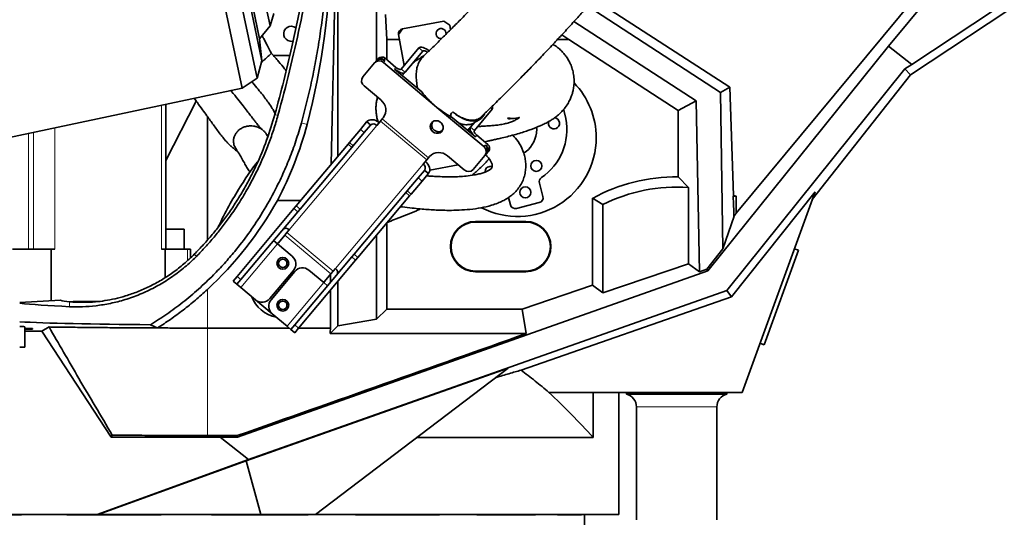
# Model space of a CAD drawing. Header units: millimetres. Extents: x 0 to 11920, y 0 to 8400.
# Tile 46 of 61: x 8028 to 8615, y 5232 to 5529. Entities that reach past the tile are written whole.
import ezdxf

# ---------------------------------------------------------------- set-up
doc = ezdxf.new("R2010")
doc.units = ezdxf.units.MM
doc.header["$LTSCALE"] = 20
doc.styles.add('SLDTEXTSTYLE0', font='TXT', dxfattribs={"width": 0.605})
doc.dimstyles.new('SLDDIMSTYLE1', dxfattribs={"dimtxt": 0.18, "dimasz": 70, "dimexe": 0, "dimexo": 0.0625, "dimgap": 0, "dimtad": 0, "dimtih": 1, "dimtoh": 1, "dimdec": 0, "dimrnd": 1e-09, "dimzin": 0, "dimdsep": 46, "dimtxsty": 'Standard', "dimsah": 1, "dimcen": 0.09, "dimadec": 0, "dimazin": 0, "dimtfac": 70, "dimtdec": 0, "dimtofl": 0, "dimtmove": 0, "dimatfit": 3, "dimfxl": 1, "dimfrac": 2, "dimtolj": 1, "dimtzin": 0, "dimarcsym": 0})
doc.dimstyles.new('SLDDIMSTYLE2', dxfattribs={"dimtxt": 70, "dimasz": 70, "dimexe": 0, "dimexo": 0.0625, "dimgap": 17.5, "dimtad": 1, "dimdec": 0, "dimrnd": 1e-09, "dimzin": 12, "dimdsep": 46, "dimtxsty": 'SLDTEXTSTYLE0', "dimsah": 1, "dimcen": 0.09, "dimadec": 0, "dimazin": 3, "dimtfac": 1, "dimtofl": 0, "dimtmove": 0, "dimatfit": 3, "dimfxl": 1, "dimfrac": 2, "dimtolj": 1, "dimtzin": 12, "dimarcsym": 0})

# ---------------------------------------------------------------- blocks, each defined once
blk = doc.blocks.new('_D_1')
at = {"color": 7, "linetype": 'Continuous', "lineweight": 0}
for p, q in [((8249.97, 7390.62), (7262.52, 7390.62)), ((7292.52, 7390.62), (7292.52, 4945.22)), ((7780.38, 4945.22), (7262.52, 4945.22))]:
    blk.add_line(p, q, dxfattribs=at)
at = {"color": 7, "linetype": 'Continuous', "lineweight": 18}
for points in [[(7292.52, 7390.62), (7282.52, 7320.62), (7302.52, 7320.62)], [(7292.52, 4945.22), (7302.52, 5015.22), (7282.52, 5015.22)]]:
    blk.add_solid(points, dxfattribs=at)
at = {"color": 7, "linetype": 'Continuous', "lineweight": 18, "insert": (7202.28, 6060.97), "char_height": 70, "attachment_point": 1, "rotation": 90, "style": 'SLDTEXTSTYLE0'}
blk.add_mtext('2445', dxfattribs=at)

msp = doc.modelspace()

# ---------------------------------------------------------------- linework, layer by layer
at = {"color": 7, "linetype": 'Continuous', "lineweight": 35}
for p, q in [((8090.05, 5820.39), (8160.75, 5487.82)), ((8100.67, 5818.71), (8169.76, 5493.67)), ((8107.44, 5810.35), (8172.55, 5504.06)), ((8111.55, 5797.7), (8171.15, 5517.29)), ((8120.37, 5793.2), (8177.38, 5524.98)), ((8610.64, 5600.31), (8455.49, 5413.18)), ((8615.48, 5596.3), (8546.35, 5512.91)), ((8670.58, 5569.38), (8559.42, 5495.8)), ((8658.73, 5567.12), (8560.28, 5501.96)), ((8213.84, 5442.41), (8215.97, 5542.9)), ((8217.88, 5540.99), (8217.88, 5447.23)), ((8370.72, 5540.96), (8451.66, 5488.35)), ((8240.88, 5537.12), (8240.88, 5504.19)), ((8446.09, 5485.2), (8367.03, 5536.8)), ((8177.38, 5524.98), (8179.56, 5532.32)), ((8246.97, 5516.83), (8246.18, 5531.81)), ((8171.15, 5517.29), (8177.38, 5524.98)), ((8256.48, 5523.25), (8254.08, 5519.75)), ((8256.48, 5523.25), (8281.06, 5527.8)), ((8284.56, 5525.4), (8281.06, 5527.8)), ((8284.56, 5525.4), (8285.06, 5522.69)), ((8358.7, 5527.52), (8431.6, 5480.32)), ((8172.55, 5504.06), (8171.15, 5517.29)), ((8246.97, 5516.83), (8246.97, 5504.77)), ((8254.62, 5516.83), (8246.97, 5516.83)), ((8257.47, 5501.41), (8254.08, 5519.75)), ((8355.57, 5516.83), (8348.85, 5516.83)), ((8351.48, 5519.66), (8355.57, 5516.83)), ((8420.78, 5474.45), (8355.57, 5516.83)), ((8266.2, 5511.8), (8255.6, 5499.18)), ((8546.35, 5512.91), (8438.64, 5378.71)), ((8546.35, 5512.91), (8560.28, 5501.96)), ((8189.13, 5507.27), (8179.17, 5507.36)), ((8241.12, 5504.47), (8241.93, 5505.45)), ((8252.49, 5500.14), (8245.98, 5505.6)), ((8268.5, 5509.88), (8257.9, 5497.25)), ((8169.76, 5493.67), (8172.55, 5504.06)), ((8172.6, 5503.52), (8172.34, 5503.28)), ((8232.73, 5494.48), (8239.72, 5502.81)), ((8239.72, 5502.81), (8240.54, 5503.78)), ((8241.12, 5504.47), (8240.54, 5503.78)), ((8275.51, 5477.51), (8245.12, 5503.01)), ((8245.93, 5503.99), (8245.16, 5504.63)), ((8267.95, 5485.51), (8251.68, 5499.16)), ((8556.18, 5499.31), (8450, 5367.09)), ((8560.28, 5501.96), (8556.18, 5499.31)), ((8559.42, 5495.8), (8556.18, 5499.31)), ((8160.75, 5487.82), (8169.76, 5493.67)), ((8257.9, 5497.25), (8256.27, 5495.31)), ((8559.42, 5495.8), (8500.84, 5421.26)), ((7940.99, 5441.1), (8160.75, 5487.82)), ((8233.46, 5489.13), (8243.42, 5480.77)), ((8446.09, 5485.2), (8451.66, 5488.35)), ((8451.66, 5488.35), (8453.91, 5423.81)), ((8447.52, 5391.82), (8446.09, 5485.2)), ((8115.2, 5444.64), (8133.31, 5480.12)), ((8115.2, 5391.72), (8115.2, 5478.14)), ((8276.92, 5476.33), (8275.51, 5477.51)), ((8304.87, 5452.88), (8276.92, 5476.33)), ((8431.6, 5480.32), (8420.78, 5474.45)), ((8431.6, 5480.32), (8433.6, 5378.17)), ((8139.97, 5470.92), (8139.97, 5397.07)), ((8244.34, 5469.42), (8244.89, 5470.08)), ((8286.07, 5470.31), (8285.31, 5470.71)), ((8299.94, 5458.67), (8286.07, 5470.31)), ((8299.27, 5462.54), (8309.86, 5475.17)), ((8420.78, 5474.45), (8420.78, 5434.91)), ((8231.26, 5463.16), (8234.97, 5467.59)), ((8237.27, 5465.66), (8233.56, 5461.24)), ((8234.97, 5467.59), (8235.15, 5467.8)), ((8237.27, 5465.66), (8237.45, 5465.87)), ((8243.24, 5468.11), (8241.11, 5465.57)), ((8243.24, 5468.11), (8244.34, 5469.42)), ((8295.06, 5462.76), (8297.28, 5464.86)), ((8296.97, 5464.47), (8295.34, 5462.53)), ((8296.97, 5464.47), (8299.45, 5467.42)), ((8300.72, 5468.08), (8299.45, 5467.42)), ((8300.75, 5468.04), (8302.7, 5469.29)), ((8176.06, 5459), (8175.28, 5460.16)), ((8224.71, 5455.36), (8231.26, 5463.16)), ((8227, 5453.43), (8233.56, 5461.24)), ((8296.03, 5463.48), (8296.04, 5463.47)), ((8307.26, 5454.18), (8300.75, 5459.64)), ((8157.54, 5450.78), (8156.06, 5453.26)), ((8193.01, 5417.58), (8223.87, 5454.36)), ((8195.31, 5415.65), (8226.17, 5452.43)), ((8223.87, 5454.36), (8224.71, 5455.36)), ((8227, 5453.43), (8226.17, 5452.43)), ((8306.45, 5453.21), (8305.68, 5453.85)), ((8271.92, 5446.28), (8270.82, 5444.97)), ((8272.47, 5446.94), (8271.92, 5446.28)), ((8283.26, 5447.35), (8293.22, 5438.99)), ((8298.61, 5439.2), (8305.6, 5447.53)), ((8306.42, 5448.5), (8305.6, 5447.53)), ((8307, 5449.19), (8306.42, 5448.5)), ((8307.81, 5450.17), (8307, 5449.19)), ((8268.69, 5442.43), (8270.82, 5444.97)), ((8289.7, 5441.94), (8272.65, 5438.78)), ((8265.73, 5434.24), (8269.44, 5438.66)), ((8271.74, 5436.73), (8268.03, 5432.31)), ((8269.44, 5438.66), (8269.62, 5438.88)), ((8271.74, 5436.73), (8271.92, 5436.95)), ((8305.68, 5438.24), (8305.65, 5437.69)), ((8426.96, 5428.48), (8420.78, 5434.91)), ((8259.18, 5426.43), (8265.73, 5434.24)), ((8261.48, 5424.5), (8268.03, 5432.31)), ((8340.17, 5423.13), (8338.09, 5431.15)), ((8227.48, 5388.66), (8258.34, 5425.44)), ((8229.78, 5386.73), (8260.64, 5423.51)), ((8258.34, 5425.44), (8259.18, 5426.43)), ((8261.48, 5424.5), (8260.64, 5423.51)), ((8426.96, 5382.93), (8426.96, 5428.48)), ((8452.77, 5363.28), (8502.53, 5425.89)), ((8453.72, 5423.22), (8455.49, 5423.22)), ((8455.49, 5423.22), (8455.49, 5413.18)), ((8502.53, 5425.89), (8458.97, 5306.22)), ((8181.7, 5420.78), (8195.69, 5420.78)), ((8191.63, 5415.93), (8193.01, 5417.58)), ((8319.66, 5422.54), (8320.81, 5418.12)), ((8324.46, 5415.96), (8338.02, 5419.47)), ((8375.96, 5418.29), (8369.78, 5422.03)), ((8369.78, 5370.1), (8369.78, 5422.03)), ((8375.96, 5418.29), (8375.96, 5365.67)), ((8157.64, 5375.43), (8191.63, 5415.93)), ((8159.94, 5373.5), (8193.93, 5414.01)), ((8195.31, 5415.65), (8193.93, 5414.01)), ((8454.19, 5411.35), (8447.52, 5391.82)), ((8246.97, 5407.21), (8246.97, 5355.91)), ((8329.97, 5408.22), (8299.97, 5408.22)), ((8329.97, 5407.85), (8299.97, 5407.85)), ((8115.2, 5403.72), (8117.1, 5403.72)), ((8117.1, 5403.72), (8126.1, 5403.72)), ((8126.1, 5391.72), (8126.1, 5403.72)), ((8182.3, 5395.48), (8186.11, 5400.03)), ((8186.11, 5400.03), (8187.47, 5401.65)), ((8188.84, 5403.28), (8187.47, 5401.65)), ((8240.88, 5399.96), (8240.88, 5349.82)), ((8181.77, 5394.85), (8179.47, 5396.78)), ((8181.77, 5394.85), (8190.58, 5387.46)), ((8023.6, 5391.72), (8046.8, 5391.72)), ((8046.8, 5391.72), (8046.8, 5360.87)), ((8046.8, 5391.72), (8048.92, 5391.72)), ((8112.56, 5391.72), (8114.68, 5391.72)), ((8114.68, 5391.72), (8114.68, 5374.69)), ((8114.68, 5391.72), (8128.07, 5391.72)), ((8128.07, 5391.72), (8129.82, 5391.72)), ((8129.82, 5386.47), (8129.82, 5391.72)), ((8226.1, 5387.01), (8227.48, 5388.66)), ((8447.52, 5391.82), (8437.94, 5379.72)), ((8492.64, 5391.03), (8472.12, 5334.65)), ((8492.64, 5391.03), (8490.17, 5391.93)), ((8192.11, 5346.5), (8226.1, 5387.01)), ((8194.41, 5344.58), (8228.4, 5385.08)), ((8229.78, 5386.73), (8228.4, 5385.08)), ((8375.96, 5365.67), (8426.96, 5382.93)), ((8433.6, 5378.17), (8426.96, 5382.93)), ((8157.98, 5279.49), (8438.64, 5378.71)), ((8191.32, 5379.01), (8177.18, 5362.15)), ((8192.08, 5378.36), (8177.94, 5361.51)), ((8209.35, 5371.71), (8200.54, 5379.1)), ((8213.69, 5376.89), (8209.88, 5372.34)), ((8213.38, 5371.85), (8213.38, 5376.52)), ((8215.05, 5378.51), (8213.69, 5376.89)), ((8215.05, 5378.51), (8216.42, 5380.14)), ((8299.97, 5378.59), (8329.97, 5378.59)), ((8299.97, 5378.22), (8329.97, 5378.22)), ((8433.6, 5378.17), (8437.94, 5379.72)), ((8438.64, 5378.71), (8437.94, 5379.72)), ((8155.32, 5372.66), (8157.64, 5375.43)), ((8157.61, 5370.73), (8155.32, 5372.66)), ((8159.94, 5373.5), (8157.61, 5370.73)), ((8157.61, 5370.73), (8159.91, 5368.8)), ((8211.64, 5369.78), (8209.35, 5371.71)), ((8217.88, 5372.55), (8217.88, 5345.96)), ((8369.78, 5370.1), (8327.86, 5355.91)), ((8375.96, 5365.67), (8369.78, 5370.1)), ((8168.72, 5361.41), (8159.91, 5368.8)), ((8450, 5367.09), (8164.52, 5266.07)), ((8213.38, 5344.59), (8213.38, 5367.19)), ((8452.77, 5363.28), (8450, 5367.09)), ((8052.27, 5361.16), (8027.97, 5359.89)), ((8059.95, 5360.44), (8057.76, 5360.3)), ((8074.74, 5360.44), (8059.95, 5360.44)), ((8178.68, 5353.06), (8168.72, 5361.41)), ((8327.1, 5319.44), (8452.77, 5363.28)), ((8178.68, 5353.06), (8187.49, 5345.66)), ((8246.97, 5355.91), (8240.88, 5349.82)), ((8327.86, 5355.91), (8246.97, 5355.91)), ((8327.86, 5355.91), (8330.26, 5341.31)), ((8189.79, 5343.74), (8192.11, 5346.5)), ((8240.88, 5349.82), (8217.88, 5345.96)), ((8030.97, 5344.25), (8030.97, 5345.27)), ((8035.7, 5344.25), (8030.97, 5344.25)), ((8030.97, 5343.99), (8030.97, 5344.25)), ((8030.97, 5342.81), (8030.97, 5343.99)), ((8035.55, 5343.99), (8030.97, 5343.99)), ((8030.97, 5342.81), (8030.97, 5333.22)), ((8030.97, 5342.81), (8041.28, 5342.81)), ((8041.28, 5342.81), (8045.51, 5345.24)), ((8082.46, 5279.38), (8041.28, 5342.81)), ((8139.97, 5344.59), (8188.77, 5344.59)), ((8187.49, 5345.66), (8189.79, 5343.74)), ((8192.09, 5341.81), (8189.79, 5343.74)), ((8194.41, 5344.58), (8192.09, 5341.81)), ((8194.42, 5344.59), (8213.38, 5344.59)), ((8217.88, 5345.96), (8213.24, 5341.31)), ((8330.26, 5341.31), (8213.24, 5341.31)), ((8469.65, 5335.55), (8472.12, 5334.65)), ((8027.97, 5333.22), (8030.97, 5333.22)), ((8319.41, 5320.65), (8163.19, 5265.37)), ((8204.4, 5233.22), (8319.41, 5320.65)), ((8370.13, 5306.22), (8343.71, 5306.22)), ((8370.13, 5279.29), (8370.13, 5306.22)), ((8458.97, 5306.22), (8370.13, 5306.22)), ((8385.47, 5306.22), (8385.47, 5233.22)), ((8390.02, 5306.22), (8390.02, 5305.22)), ((8449.92, 5305.22), (8390.02, 5305.22)), ((8449.92, 5305.22), (8449.92, 5306.22)), ((8395.97, 5297.49), (8395.97, 5230.22)), ((8443.97, 5230.22), (8443.97, 5297.49)), ((8083.21, 5280.76), (8082.46, 5279.38)), ((8082.46, 5279.38), (8147.57, 5279.38)), ((8157.83, 5280.4), (8139.97, 5280.4)), ((8147.57, 5279.38), (8157.98, 5279.49)), ((8147.57, 5279.38), (8164.52, 5266.07)), ((8157.83, 5280.4), (8157.98, 5279.49)), ((8370.13, 5279.29), (8265, 5279.29)), ((8164.52, 5266.07), (8074.27, 5233.22)), ((8163.19, 5265.37), (8074.86, 5233.22)), ((8171.85, 5233.22), (8163.19, 5265.37)), ((8074.27, 5233.22), (7974.8, 5233.22)), ((8029.12, 5233.04), (7982.63, 5233.04)), ((8029.12, 5233.04), (8029.12, 5233.22)), ((8056.15, 5233.04), (8056.15, 5233.22)), ((8056.28, 5233.22), (8056.15, 5233.04)), ((8112.48, 5233.04), (8056.15, 5233.04)), ((8074.86, 5233.22), (8074.27, 5233.22)), ((8074.86, 5233.22), (8171.85, 5233.22)), ((8112.48, 5233.04), (8112.44, 5233.22)), ((8112.48, 5233.04), (8112.48, 5233.22)), ((8142.44, 5233.04), (8142.44, 5233.22)), ((8142.5, 5233.22), (8142.44, 5233.04)), ((8200.04, 5233.04), (8142.44, 5233.04)), ((8171.85, 5233.22), (8204.4, 5233.22)), ((8200.04, 5233.04), (8199.93, 5233.22)), ((8200.04, 5233.04), (8200.04, 5233.22)), ((8385.47, 5233.22), (8204.4, 5233.22)), ((8228.35, 5233.04), (8228.35, 5233.22)), ((8278.44, 5233.04), (8228.35, 5233.04)), ((8278.44, 5233.04), (8278.44, 5233.22)), ((8300.8, 5233.04), (8300.8, 5233.22)), ((8335.77, 5233.04), (8300.8, 5233.04)), ((8335.77, 5233.04), (8335.77, 5233.22)), ((8348.78, 5233.04), (8348.78, 5233.22)), ((8363.29, 5233.04), (8348.78, 5233.04)), ((8363.29, 5233.04), (8363.29, 5233.22)), ((8364.97, 5195.22), (8364.97, 5233.22))]:
    msp.add_line(p, q, dxfattribs=at)
at = {"color": 8, "linetype": 'Continuous', "lineweight": 18}
for p, q in [((8268.5, 5509.88), (8266.2, 5511.8)), ((8245.98, 5505.6), (8245.16, 5504.63)), ((8245.93, 5503.99), (8245.12, 5503.01)), ((8251.68, 5499.16), (8252.49, 5500.14)), ((8255.6, 5499.18), (8257.9, 5497.25)), ((8112.56, 5477.58), (8112.56, 5391.72)), ((8309.86, 5475.17), (8308.9, 5475.98)), ((8182.07, 5471.54), (8180.25, 5472.05)), ((8048.92, 5464.05), (8048.92, 5391.72)), ((8188.84, 5403.28), (8241.11, 5465.57)), ((8196.08, 5467.13), (8199.46, 5466.16)), ((8234.97, 5467.59), (8237.27, 5465.66)), ((8237.45, 5465.87), (8235.15, 5467.8)), ((8270.82, 5444.97), (8243.24, 5468.11)), ((8271.92, 5446.28), (8244.34, 5469.42)), ((8296.97, 5464.47), (8299.27, 5462.54)), ((8033.25, 5391.72), (8033.25, 5460.72)), ((8036.19, 5461.34), (8036.19, 5391.72)), ((8233.56, 5461.24), (8231.26, 5463.16)), ((8300.75, 5459.64), (8299.94, 5458.67)), ((8226.17, 5452.43), (8223.87, 5454.36)), ((8224.71, 5455.36), (8227, 5453.43)), ((8304.87, 5452.88), (8305.68, 5453.85)), ((8306.45, 5453.21), (8307.26, 5454.18)), ((8268.69, 5442.43), (8216.42, 5380.14)), ((8269.44, 5438.66), (8271.74, 5436.73)), ((8269.62, 5438.88), (8271.92, 5436.95)), ((8268.03, 5432.31), (8265.73, 5434.24)), ((8260.64, 5423.51), (8258.34, 5425.44)), ((8259.18, 5426.43), (8261.48, 5424.5)), ((8193.01, 5417.58), (8195.31, 5415.65)), ((8193.93, 5414.01), (8191.63, 5415.93)), ((8299.97, 5407.85), (8299.97, 5408.22)), ((8329.97, 5407.85), (8329.97, 5408.22)), ((8213.69, 5376.89), (8186.11, 5400.03)), ((8215.05, 5378.51), (8187.47, 5401.65)), ((8159.91, 5368.8), (8181.77, 5394.85)), ((8128.07, 5391.72), (8128.07, 5384.86)), ((8133.45, 5387.39), (8132.17, 5388.65)), ((8227.48, 5388.66), (8229.78, 5386.73)), ((8228.4, 5385.08), (8226.1, 5387.01)), ((8299.97, 5378.59), (8299.97, 5378.22)), ((8329.97, 5378.59), (8329.97, 5378.22)), ((8157.64, 5375.43), (8159.94, 5373.5)), ((8209.35, 5371.71), (8187.49, 5345.66)), ((8139.97, 5367.58), (8139.97, 5344.59)), ((8057.68, 5357.36), (8057.68, 5360.31)), ((8192.11, 5346.5), (8194.41, 5344.58)), ((8139.97, 5280.4), (8139.97, 5344.59)), ((8443.97, 5297.49), (8395.97, 5297.49))]:
    msp.add_line(p, q, dxfattribs=at)
at = {"color": 7, "linetype": 'Continuous', "lineweight": 35, "flags": 128}
for points in [[(8272.42, 5509.89), (8271.5, 5510.61), (8270.54, 5511.22), (8269.6, 5511.71), (8268.7, 5512.05), (8267.88, 5512.23), (8267.17, 5512.25), (8266.6, 5512.11), (8266.2, 5511.8)], [(8271.29, 5509.17), (8271.15, 5509.28), (8270.67, 5509.58), (8270.19, 5509.83), (8269.75, 5510), (8269.34, 5510.09), (8268.98, 5510.1), (8268.7, 5510.03), (8268.5, 5509.88)], [(8257.9, 5497.25), (8257.5, 5496.95), (8256.93, 5496.8), (8256.22, 5496.82), (8255.4, 5497.01), (8254.5, 5497.35), (8253.56, 5497.84), (8252.6, 5498.45), (8251.68, 5499.16)], [(8255.6, 5499.18), (8255.4, 5499.03), (8255.12, 5498.95), (8254.76, 5498.96), (8254.35, 5499.06), (8253.9, 5499.23), (8253.43, 5499.47), (8252.95, 5499.78), (8252.49, 5500.14)], [(8305.43, 5472.49), (8305.32, 5472.27), (8304.39, 5470.83), (8303.24, 5469.68), (8301.88, 5468.84), (8300.33, 5468.31), (8298.61, 5468.12), (8296.75, 5468.25), (8294.78, 5468.71), (8292.73, 5469.49), (8290.62, 5470.58), (8288.49, 5471.96), (8286.36, 5473.62)], [(8353.89, 5469.6), (8352.91, 5473.85), (8352.58, 5474.98)], [(8242.47, 5467.19), (8241.52, 5467.88), (8240.51, 5468.42), (8239.46, 5468.79), (8238.42, 5468.97), (8237.44, 5468.96), (8236.54, 5468.75), (8235.77, 5468.36), (8235.15, 5467.8)], [(8274.5, 5461.8), (8275.5, 5461.16), (8276.63, 5460.83), (8277.77, 5460.83), (8278.83, 5461.17), (8279.71, 5461.8), (8280.33, 5462.69), (8280.64, 5463.74), (8280.62, 5464.86), (8280.25, 5465.96), (8279.59, 5466.94), (8278.67, 5467.7), (8277.6, 5468.19), (8276.45, 5468.36), (8275.34, 5468.19), (8274.36, 5467.7), (8273.6, 5466.93), (8273.12, 5465.95), (8272.98, 5464.85), (8273.17, 5463.73), (8273.7, 5462.68), (8274.5, 5461.8)], [(8299.94, 5458.67), (8299.07, 5459.46), (8298.3, 5460.29), (8297.66, 5461.14), (8297.16, 5461.97), (8296.84, 5462.74), (8296.7, 5463.43), (8296.74, 5464.02), (8296.97, 5464.47)], [(8336.33, 5461), (8336.47, 5463.48), (8336.43, 5464.36)], [(8295.91, 5463.21), (8296.03, 5463.44), (8296.05, 5463.66)], [(8300.75, 5459.64), (8300.32, 5460.04), (8299.93, 5460.45), (8299.61, 5460.88), (8299.36, 5461.29), (8299.2, 5461.68), (8299.13, 5462.02), (8299.15, 5462.31), (8299.27, 5462.54)], [(8271.92, 5436.95), (8272.36, 5437.66), (8272.61, 5438.48), (8272.66, 5439.4), (8272.5, 5440.37), (8272.14, 5441.36), (8271.6, 5442.33), (8270.89, 5443.24), (8270.05, 5444.05)]]:
    msp.add_lwpolyline(points, dxfattribs=at)
at = {"color": 7, "linetype": 'Continuous', "lineweight": 35}
for centre, radius in [((8336.21, 5441.4), 3.3), ((8329.65, 5425.57), 3.3), ((8184.97, 5383.22), 3.5), ((8184.97, 5383.22), 2.5), ((8184.97, 5358.22), 3.5), ((8184.97, 5358.22), 2.5)]:
    msp.add_circle(centre, radius, dxfattribs=at)
for centre, radius, start, end in [((8189.97, 5520.22), 4.5, 52.24387, 261.45901), ((8257.03, 5520.3), 3, 100.5, 190.5), ((8279.39, 5520.37), 3, 352.32665, 280.5), ((8189.97, 5520.22), 4.5, 261.45901, 284.61061), ((8243.34, 5501.17), 3.83, 47.32466, 137.04786), ((8243.22, 5502.52), 2.87, 47.32466, 137.04786), ((8244.03, 5503.49), 2.87, 47.32466, 137.04786), ((8242.52, 5500.2), 3.83, 47.32466, 137.04786), ((8235.78, 5492.17), 3.83, 142.95214, 232.67534), ((8324.97, 5458.22), 47, 0, 44.0932), ((8238.78, 5474.69), 7.65, 322.95214, 52.67534), ((8308.15, 5476.17), 1.98, 329.64157, 22.09323), ((8346.74, 5466.81), 3.3, 292.5, 84.48127), ((8239.12, 5463.78), 2.68, 41.95053, 128.57825), ((8277.87, 5465.82), 4.06, 154.08467, 305.91533), ((8319.47, 5463.22), 35, 304.50519, 10.5), ((8346.74, 5466.81), 3.3, 161.38352, 292.5), ((8324.97, 5458.22), 47, 242.92278, 0), ((8319.47, 5463.22), 17, 302.82054, 352.5), ((8302.55, 5449.83), 3.83, 322.95214, 52.67534), ((8303.36, 5450.81), 3.83, 322.95214, 52.67534), ((8304.71, 5450.92), 2.87, 322.95214, 52.67534), ((8305.52, 5451.89), 2.87, 322.95214, 52.67534), ((8278.07, 5441.72), 7.65, 47.32466, 137.04786), ((8267.27, 5440.16), 2.68, 331.42175, 58.04947), ((8308.95, 5437.81), 3.3, 73.09075, 172.5), ((8295.81, 5441.8), 3.83, 227.32466, 317.04786), ((8419.97, 5330.72), 104.19, 89.55593, 118.79835), ((8341, 5431.91), 3, 124.50519, 194.5), ((8419.97, 5330.72), 98.01, 85.9093, 116.6813), ((8337.27, 5422.37), 3, 284.5, 14.5), ((8460.07, 5421.54), 6.57, 159.77158, 165.19733), ((8419.97, 5330.72), 99.08, 68.99233, 69.97004), ((7994.36, 5524.76), 214.27, 312.81294, 330.9683), ((8323.71, 5418.87), 3, 194.5, 284.5), ((8299.97, 5393.22), 15, 90, 270), ((8299.97, 5393.22), 14.63, 90, 270), ((8329.97, 5393.22), 15, 270, 90), ((8329.97, 5393.22), 14.63, 270, 90), ((8186.85, 5401.49), 2.68, 41.95053, 128.57825), ((8183.83, 5394.2), 2, 140, 164.4698), ((8186.72, 5382.86), 6, 320, 50), ((8196.68, 5374.51), 6, 50, 140), ((8215, 5377.86), 2.68, 331.42175, 58.04947), ((8208.35, 5373.63), 2, 295.5302, 320), ((8184.97, 5370.72), 20, 201.49528, 258.50472), ((8172.58, 5366.01), 6, 230, 320), ((8182.54, 5357.65), 6, 140, 230), ((8007.97, 5360.22), 32, 329.51353, 330.0561), ((8387.97, 5297.49), 8, 0, 75.15233), ((8451.97, 5297.49), 8, 104.84767, 180)]:
    msp.add_arc(centre, radius, start, end, dxfattribs=at)
for centre, major_axis, ratio, start_param, end_param in [((7791.47, 5573.78), (0, 422.03), 0.999776, 4.454533, 4.708781), ((7994.36, 5520.27), (0, 212.16), 0.999776, 4.224301, 4.454533), ((8419.97, 6415.93), (-37.95, 1089.67), 0.001824, 2.716478, 2.743704), ((8419.97, 5371.44), (37.97, 45.92), 0.033394, 5.792599, 5.879621), ((8139.97, 5362.22), (124, 0), 0.052408, 3.585161, 3.986696), ((8139.97, 5362.22), (90, 0), 0.052408, 3.368113, 3.558445), ((8139.97, 5349.72), (124, 0), 0.026186, 3.585161, 4.434832), ((7999.47, 5345.27), (31.5, 0), 0.026186, 0, 0.439976), ((6146.81, 4649.3), (3243.7, 1094.92), 0.016761, 5.37543, 5.445156), ((8257.8, 4649.3), (0, 1096.27), 0.052408, 0.883783, 0.887644)]:
    msp.add_ellipse(centre, major_axis=major_axis, ratio=ratio, start_param=start_param, end_param=end_param, dxfattribs=at)
for points, knots in [([(8491.73, 5801.97), (8490.65, 5800), (8486.99, 5793.32), (8480.66, 5782.29), (8472.91, 5768.98), (8465.3, 5756.16), (8457.86, 5743.8), (8450.18, 5731.21), (8442.25, 5718.45), (8434.07, 5705.58), (8426.06, 5693.31), (8418.15, 5681.58), (8410.34, 5670.43), (8402.67, 5659.9), (8395.3, 5650.06), (8388.28, 5640.93), (8381.69, 5632.46), (8375.56, 5624.69), (8370, 5617.72), (8365.11, 5611.65), (8360.94, 5606.54), (8357.49, 5602.35), (8354.97, 5599.31), (8353.23, 5597.23), (8352.1, 5595.89), (8351.02, 5594.6), (8349.69, 5593.03), (8347.89, 5590.9), (8345.51, 5588.11), (8342.47, 5584.57), (8338.7, 5580.22), (8334.19, 5575.08), (8328.93, 5569.15), (8322.91, 5562.47), (8316.81, 5555.79), (8310.71, 5549.23), (8304.73, 5542.88), (8298.32, 5536.18), (8292, 5529.68), (8285.81, 5523.42), (8279.79, 5517.42), (8274.02, 5511.76), (8270.35, 5508.25), (8268.7, 5506.67)], [0, 0, 0, 0, 0.01764, 0.059851, 0.10124, 0.141698, 0.181075, 0.219228, 0.262454, 0.303667, 0.3428, 0.379862, 0.415613, 0.449339, 0.481044, 0.510704, 0.538301, 0.563875, 0.587047, 0.606991, 0.62389, 0.637785, 0.648703, 0.654335, 0.658653, 0.66218, 0.66736, 0.674502, 0.683718, 0.695715, 0.710617, 0.72843, 0.749174, 0.772888, 0.799644, 0.821789, 0.845805, 0.871811, 0.899962, 0.92416, 0.949979, 0.977565, 1, 1, 1, 1]), ([(8303.31, 5470.59), (8304.96, 5472.18), (8308.71, 5475.77), (8314.63, 5481.57), (8320.87, 5487.78), (8327.3, 5494.27), (8333.89, 5501.03), (8340.57, 5508), (8346.82, 5514.63), (8352.87, 5521.14), (8358.68, 5527.49), (8364.21, 5533.62), (8369.16, 5539.18), (8373.54, 5544.15), (8377.36, 5548.53), (8380.61, 5552.29), (8383.41, 5555.54), (8385.76, 5558.29), (8387.68, 5560.55), (8389.1, 5562.22), (8390.25, 5563.58), (8391.42, 5564.97), (8393.21, 5567.11), (8395.85, 5570.25), (8399.45, 5574.59), (8403.83, 5579.91), (8408.96, 5586.23), (8414.76, 5593.49), (8421.1, 5601.58), (8427.81, 5610.35), (8434.85, 5619.77), (8442.2, 5629.76), (8449.87, 5640.34), (8457.91, 5651.54), (8466.38, 5663.47), (8475.25, 5676.26), (8484.44, 5689.93), (8493.87, 5704.53), (8503.35, 5719.98), (8512.81, 5736.29), (8522.11, 5753.42), (8529.95, 5768.76), (8534.49, 5778.39), (8536.21, 5782.04)], [0, 0, 0, 0, 0.0213711, 0.0484893, 0.0739287, 0.0978217, 0.12568, 0.1514659, 0.175311, 0.1973158, 0.220306, 0.2410712, 0.25967, 0.2761408, 0.2905052, 0.3027733, 0.3129482, 0.3222592, 0.3295004, 0.3348185, 0.3384067, 0.3426282, 0.3481772, 0.3589993, 0.3728359, 0.3897078, 0.4096393, 0.4327299, 0.4581392, 0.4854444, 0.5147054, 0.546001, 0.5787643, 0.6135482, 0.6503464, 0.6891427, 0.7307643, 0.7744074, 0.8200375, 0.867625, 0.9171527, 0.9686215, 1, 1, 1, 1]), ([(8196.08, 5467.13), (8197.21, 5471.35), (8199.48, 5479.8), (8202.39, 5492.62), (8204.94, 5505.56), (8207.1, 5518.66), (8208.87, 5531.91), (8210.23, 5545.3), (8211.2, 5558.77), (8211.5, 5567.79), (8211.65, 5572.31)], [0, 0, 0, 0, 0.123604, 0.247207, 0.371318, 0.495428, 0.621237, 0.747045, 0.873523, 1, 1, 1, 1]), ([(8200.02, 5562.62), (8198.88, 5555.73), (8196.1, 5538.91), (8191.13, 5515.47), (8185.65, 5492.17), (8182.05, 5478.76), (8180.25, 5472.05)], [0, 0, 0, 0, 0.225793, 0.551515, 0.77569, 1, 1, 1, 1]), ([(8182.07, 5471.54), (8184.45, 5480.4), (8189.21, 5498.12), (8195.25, 5525), (8199.62, 5546.66), (8201.67, 5559.42), (8202.25, 5563.09)], [0, 0, 0, 0, 0.293372, 0.586746, 0.881246, 1, 1, 1, 1]), ([(8178.14, 5508.53), (8177.29, 5510.18), (8175.78, 5513.13), (8173.95, 5516.68), (8172.95, 5518.56), (8172.65, 5519.14)], [0, 0, 0, 0, 0.469302, 0.837811, 1, 1, 1, 1]), ([(8305.35, 5455.78), (8305.88, 5455.89), (8307.03, 5456.13), (8308.78, 5456.51), (8310.8, 5456.95), (8313.14, 5457.48), (8316.19, 5458.19), (8319.89, 5459.11), (8324, 5460.2), (8327.83, 5461.33), (8331.04, 5462.38), (8333.59, 5463.28), (8335.65, 5464.08), (8337.54, 5464.86), (8339.69, 5465.81), (8342.08, 5466.97), (8344.4, 5468.26), (8346.49, 5469.59), (8348.47, 5471.05), (8350.47, 5472.79), (8352.58, 5475.01), (8354.53, 5477.62), (8356.04, 5480.27), (8357.05, 5482.59), (8357.78, 5484.74), (8358.35, 5487.04), (8358.76, 5489.87), (8358.83, 5493.21), (8358.41, 5496.69), (8357.55, 5499.95), (8356.4, 5502.82), (8355.05, 5505.31), (8353.55, 5507.47), (8351.88, 5509.44), (8349.92, 5511.3), (8347.97, 5512.84), (8346.64, 5513.64), (8346.15, 5513.93)], [0, 0, 0, 0, 0.015526, 0.033427, 0.051448, 0.074762, 0.102654, 0.142793, 0.187455, 0.232071, 0.26966, 0.301132, 0.327341, 0.349672, 0.376958, 0.411844, 0.447555, 0.477405, 0.502571, 0.529508, 0.560577, 0.595327, 0.626083, 0.650875, 0.669748, 0.691218, 0.718238, 0.751119, 0.785845, 0.81793, 0.847161, 0.87437, 0.899703, 0.923761, 0.950967, 0.981969, 1, 1, 1, 1]), ([(8176.3, 5506.86), (8175.96, 5506.56), (8175.29, 5505.95), (8174.02, 5504.81), (8173.07, 5503.95), (8172.6, 5503.52)], [0, 0, 0, 0, 0.334062, 0.667311, 1, 1, 1, 1]), ([(8177.72, 5508.15), (8177.72, 5508.15), (8177.57, 5508.01), (8177.19, 5507.66), (8176.6, 5507.13), (8176.3, 5506.86)], [0, 0, 0, 0, 0.000004, 0.499979, 1, 1, 1, 1]), ([(8178.12, 5508.51), (8178.12, 5508.51), (8178.11, 5508.5), (8177.86, 5508.27), (8177.72, 5508.15)], [0, 0, 0, 0, 0.444846, 1, 1, 1, 1]), ([(8186.98, 5498.21), (8186.67, 5498.6), (8185.26, 5500.39), (8182.34, 5503.8), (8179.68, 5506.88), (8178.14, 5508.52), (8178.1, 5508.57)], [0, 0, 0, 0, 0.113421, 0.530587, 0.987044, 1, 1, 1, 1]), ([(8269.41, 5507.34), (8268.48, 5506.74), (8266.32, 5505.36), (8264.17, 5504.01), (8263.09, 5503.33), (8262.89, 5503.21)], [0, 0, 0, 0, 0.38317, 0.887543, 1, 1, 1, 1]), ([(8268.73, 5506.65), (8268.14, 5506.03), (8266.9, 5504.72), (8265.62, 5502.13), (8264.79, 5499.07), (8264.49, 5495.67), (8264.71, 5491.96), (8265.15, 5489.25), (8265.48, 5487.71), (8265.52, 5487.55)], [0, 0, 0, 0, 0.151319, 0.318699, 0.481393, 0.648779, 0.811899, 0.979855, 1, 1, 1, 1]), ([(8166.49, 5491.55), (8166.67, 5491.35), (8168.01, 5489.85), (8170.2, 5487.23), (8172.94, 5483.83), (8175.2, 5480.83), (8177.29, 5477.87), (8179.07, 5475.12), (8180.01, 5473.44), (8180.42, 5472.7)], [0, 0, 0, 0, 0.028485, 0.211212, 0.378675, 0.531693, 0.670991, 0.855576, 1, 1, 1, 1]), ([(8132.16, 5481.74), (8132.76, 5480.89), (8134.39, 5478.6), (8136.93, 5475.11), (8139.53, 5471.54), (8141.64, 5468.6), (8143.58, 5465.87), (8145.56, 5463.11), (8147.57, 5460.4), (8149.48, 5458.01), (8150.96, 5456.3), (8152.1, 5455.08), (8153.11, 5454.05), (8154.4, 5452.83), (8155.96, 5451.49), (8157.26, 5450.47), (8157.87, 5450.01), (8158.01, 5449.9)], [0, 0, 0, 0, 0.066783, 0.18005, 0.276052, 0.355093, 0.431618, 0.511984, 0.596363, 0.677593, 0.745443, 0.7746, 0.809053, 0.854536, 0.911114, 0.979103, 1, 1, 1, 1]), ([(8172.61, 5463.08), (8172.47, 5463.2), (8172.21, 5463.41), (8171.63, 5464.03), (8170.88, 5464.89), (8169.98, 5465.98), (8169.03, 5467.18), (8168.3, 5468.11), (8167.63, 5468.98), (8166.74, 5470.14), (8165.42, 5471.87), (8163.57, 5474.29), (8161.13, 5477.46), (8158, 5481.39), (8155.51, 5484.48), (8153.98, 5486.18), (8153.83, 5486.35)], [0, 0, 0, 0, 0.075472, 0.140919, 0.19775, 0.280909, 0.341425, 0.380018, 0.410279, 0.454362, 0.520331, 0.604976, 0.709473, 0.835169, 0.983255, 1, 1, 1, 1]), ([(8241.51, 5482.38), (8241.29, 5481.57), (8240.89, 5480.06), (8240.63, 5477.95), (8240.57, 5476.79), (8240.56, 5475.91), (8240.57, 5474.69), (8240.71, 5472.72), (8241.1, 5470.14), (8241.62, 5468.42), (8241.89, 5467.56)], [0, 0, 0, 0, 0.155237, 0.291605, 0.408628, 0.465845, 0.526153, 0.663878, 0.831975, 1, 1, 1, 1]), ([(8275.51, 5477.51), (8274.48, 5478.44), (8272.4, 5480.32), (8269.89, 5483.04), (8268.52, 5484.79), (8267.95, 5485.51)], [0, 0, 0, 0, 0.363456, 0.737624, 1, 1, 1, 1]), ([(8285.31, 5470.71), (8284.75, 5471.02), (8283.08, 5471.93), (8280.23, 5473.75), (8278.04, 5475.46), (8276.92, 5476.33)], [0, 0, 0, 0, 0.199086, 0.593591, 1, 1, 1, 1]), ([(8180.25, 5472.05), (8178.7, 5466.92), (8175.59, 5456.61), (8170.34, 5444.15), (8165.53, 5434.35), (8161.54, 5427.06), (8157.22, 5419.92), (8152.66, 5413.09), (8147.9, 5406.58), (8142.95, 5400.4), (8137.72, 5394.38), (8134.03, 5390.56), (8132.17, 5388.65)], [0, 0, 0, 0, 0.165859, 0.332854, 0.418088, 0.503487, 0.589523, 0.675556, 0.756078, 0.837174, 0.918263, 1, 1, 1, 1]), ([(8133.45, 5387.39), (8135.25, 5389.25), (8138.85, 5392.98), (8143.98, 5398.86), (8148.9, 5404.96), (8154, 5411.86), (8159.16, 5419.58), (8164.64, 5428.76), (8169.37, 5437.86), (8173.44, 5446.79), (8176.69, 5454.88), (8179.61, 5463.12), (8181.25, 5468.73), (8182.07, 5471.54)], [0, 0, 0, 0, 0.078837, 0.157677, 0.237512, 0.31735, 0.419025, 0.520703, 0.643943, 0.732519, 0.821269, 0.910545, 1, 1, 1, 1]), ([(8285.31, 5470.71), (8285.27, 5470.87), (8285.12, 5471.36), (8285.24, 5472.3), (8285.81, 5473.1), (8286.26, 5473.52), (8286.36, 5473.62)], [0, 0, 0, 0, 0.153817, 0.481207, 0.882164, 1, 1, 1, 1]), ([(8303.28, 5470.62), (8303.2, 5470.52), (8302.62, 5469.83), (8301.18, 5469.11), (8298.97, 5468.53), (8296.44, 5468.61), (8293.65, 5469.31), (8290.99, 5470.5), (8288.54, 5471.97), (8287.09, 5473.07), (8286.36, 5473.62)], [0, 0, 0, 0, 0.026744, 0.176103, 0.3234, 0.474826, 0.624689, 0.778776, 0.888587, 1, 1, 1, 1]), ([(8301.11, 5464.74), (8301.67, 5464.81), (8302.95, 5464.97), (8305.23, 5465.16), (8307.76, 5465.31), (8310.36, 5465.47), (8313.34, 5465.76), (8316.28, 5466.23), (8318.99, 5466.89), (8321.35, 5467.68), (8323.11, 5468.43), (8324.34, 5469.03), (8325.14, 5469.47), (8325.76, 5469.86), (8326.15, 5470.15), (8326.18, 5470.24), (8325.87, 5470.19), (8324.72, 5469.87), (8323.04, 5469.69), (8321.48, 5469.71), (8319.97, 5469.88), (8319.18, 5469.95), (8319.1, 5469.84), (8319.59, 5469.58), (8320.08, 5469.47), (8320.73, 5469.53), (8321.21, 5469.69), (8321.37, 5469.75)], [0, 0, 0, 0, 0.071263, 0.162968, 0.207488, 0.256808, 0.311234, 0.365956, 0.410557, 0.447275, 0.480076, 0.496769, 0.515302, 0.536455, 0.560027, 0.583247, 0.606411, 0.653497, 0.703827, 0.757444, 0.812302, 0.861937, 0.883806, 0.904428, 0.938921, 0.980334, 1, 1, 1, 1]), ([(8106, 5346.6), (8109.26, 5348.66), (8115.82, 5352.81), (8125.42, 5359.95), (8134.76, 5367.76), (8143.01, 5375.58), (8150.16, 5383.14), (8157.2, 5391.3), (8164.56, 5400.87), (8172.39, 5412.56), (8179.02, 5424.12), (8184.59, 5435.42), (8188.98, 5445.72), (8192.88, 5456.28), (8195.01, 5463.5), (8196.08, 5467.13)], [0, 0, 0, 0, 0.076312, 0.15331, 0.232234, 0.311731, 0.37256, 0.433393, 0.520089, 0.606795, 0.707369, 0.780119, 0.853071, 0.926328, 1, 1, 1, 1]), ([(8156.99, 5460.82), (8157.39, 5461.34), (8158.18, 5462.37), (8159.78, 5463.6), (8161.58, 5464.51), (8163.54, 5465.08), (8165.56, 5465.3), (8167.59, 5465.18), (8169.54, 5464.71), (8171.37, 5463.93), (8172.99, 5462.85), (8174.34, 5461.6), (8174.97, 5460.61), (8175.26, 5460.15)], [0, 0, 0, 0, 0.0920717, 0.1841166, 0.2761346, 0.3682381, 0.4603286, 0.5524603, 0.6445957, 0.7367227, 0.8288175, 0.9208524, 1, 1, 1, 1]), ([(8299.11, 5467.02), (8298.33, 5466.69), (8296.8, 5466.04), (8294.1, 5465.9), (8291.84, 5466.19), (8290.52, 5466.72), (8290.16, 5466.87)], [0, 0, 0, 0, 0.300648, 0.590322, 0.888434, 1, 1, 1, 1]), ([(8155.74, 5454.39), (8155.68, 5454.73), (8155.51, 5455.69), (8155.56, 5457.29), (8156.01, 5459.15), (8156.66, 5460.27), (8156.99, 5460.82)], [0, 0, 0, 0, 0.156041, 0.437477, 0.718759, 1, 1, 1, 1]), ([(8255.27, 5417.1), (8255.61, 5417.05), (8257.92, 5416.71), (8261.8, 5416.24), (8266.83, 5415.71), (8271.25, 5415.34), (8275.45, 5415.08), (8279.66, 5414.91), (8284.57, 5414.82), (8290.29, 5414.93), (8296.71, 5415.38), (8303.15, 5416.24), (8308.69, 5417.52), (8313, 5419.01), (8316.1, 5420.38), (8318.72, 5421.84), (8321.16, 5423.52), (8323.52, 5425.58), (8325.77, 5428.19), (8327.64, 5431.21), (8328.96, 5434.45), (8329.74, 5437.77), (8330, 5441.1), (8329.81, 5444.35), (8329.2, 5447.49), (8327.92, 5451.43), (8325.78, 5455.71), (8323.38, 5458.52), (8322.31, 5459.77)], [0, 0, 0, 0, 0.009744, 0.065563, 0.108985, 0.149944, 0.188314, 0.225, 0.266238, 0.323852, 0.382677, 0.443427, 0.503152, 0.539263, 0.569226, 0.596941, 0.622016, 0.651294, 0.684036, 0.716855, 0.748835, 0.780066, 0.810597, 0.840502, 0.869759, 0.89845, 0.954594, 1, 1, 1, 1]), ([(8295.64, 5463.3), (8295.66, 5463.31), (8295.77, 5463.38), (8295.88, 5463.42), (8295.98, 5463.46)], [0, 0, 0, 0, 0.160611, 1, 1, 1, 1]), ([(8156.06, 5453.26), (8156.02, 5453.37), (8155.89, 5453.74), (8155.8, 5454.12), (8155.74, 5454.39)], [0, 0, 0, 0, 0.28858, 1, 1, 1, 1]), ([(8157.4, 5450.69), (8157.81, 5450.19), (8158.91, 5448.81), (8160.29, 5446.28), (8161.91, 5443.35), (8163.45, 5440.65), (8164.61, 5438.74), (8165.25, 5437.75), (8165.38, 5437.55)], [0, 0, 0, 0, 0.143991, 0.393793, 0.616381, 0.806439, 0.961216, 1, 1, 1, 1]), ([(8305.94, 5447.93), (8306.1, 5447.8), (8306.8, 5447.27), (8307.73, 5446.23), (8308.81, 5444.78), (8309.61, 5443.23), (8309.97, 5441.81), (8309.91, 5440.81), (8309.78, 5440.4), (8309.68, 5440.2), (8309.59, 5440.06), (8309.5, 5439.94), (8309.24, 5439.65), (8308.51, 5439.06), (8307.31, 5438.36), (8305.84, 5437.72), (8304.11, 5437.11), (8301.94, 5436.52), (8298.58, 5435.81), (8294.63, 5435.28), (8290.19, 5434.96), (8285.81, 5434.84), (8281.21, 5434.86), (8276.8, 5435.03), (8273.3, 5435.24), (8271.39, 5435.41), (8270.68, 5435.47)], [0, 0, 0, 0, 0.012589, 0.0527, 0.084059, 0.121508, 0.157672, 0.1714, 0.18355, 0.190219, 0.193802, 0.197591, 0.201709, 0.217645, 0.253917, 0.285793, 0.315346, 0.365617, 0.422045, 0.523225, 0.606103, 0.69044, 0.787375, 0.883479, 0.956857, 1, 1, 1, 1]), ([(8170.04, 5444.01), (8169.54, 5443.38), (8166.38, 5439.4), (8161.07, 5431.54), (8154.28, 5420.3), (8149.44, 5411.35), (8147.03, 5406.09), (8146.48, 5404.9)], [0, 0, 0, 0, 0.052874, 0.33348, 0.620402, 0.914466, 1, 1, 1, 1]), ([(8297.94, 5435.85), (8298.72, 5436.52), (8300.48, 5438.05), (8303.27, 5440.66), (8305.9, 5443.27), (8307.47, 5445.04), (8308.08, 5445.72)], [0, 0, 0, 0, 0.212895, 0.481371, 0.800405, 1, 1, 1, 1]), ([(8247.38, 5407.7), (8247.67, 5407.81), (8249.44, 5408.5), (8253.23, 5410.04), (8258.74, 5412.06), (8263.56, 5413.99), (8266.25, 5415.34), (8266.99, 5415.71)], [0, 0, 0, 0, 0.045472, 0.271073, 0.583882, 0.885218, 1, 1, 1, 1]), ([(8132.17, 5388.65), (8130.14, 5386.7), (8126.07, 5382.81), (8119.43, 5377.68), (8112.51, 5373.13), (8105.38, 5369.29), (8098.2, 5366.15), (8091.28, 5363.74), (8084.78, 5362.03), (8078.76, 5360.87), (8073.63, 5360.22), (8070.7, 5360.04), (8069.45, 5359.97)], [0, 0, 0, 0, 0.104878, 0.210024, 0.314821, 0.42014, 0.525838, 0.631144, 0.729676, 0.828515, 0.927096, 1, 1, 1, 1]), ([(8057.68, 5357.36), (8060.21, 5357.3), (8065.29, 5357.18), (8073.5, 5357.82), (8082.05, 5359.18), (8090.86, 5361.44), (8099.73, 5364.61), (8108.3, 5368.6), (8116.4, 5373.36), (8123.93, 5378.75), (8129.56, 5383.55), (8132.61, 5386.56), (8133.45, 5387.39)], [0, 0, 0, 0, 0.108838, 0.217952, 0.326703, 0.436012, 0.545715, 0.655008, 0.75694, 0.85919, 0.961173, 1, 1, 1, 1]), ([(8110.2, 5344.65), (8112.79, 5346.34), (8117.99, 5349.73), (8125.54, 5355.3), (8132.92, 5361.21), (8137.62, 5365.45), (8139.97, 5367.58)], [0, 0, 0, 0, 0.247963, 0.496767, 0.748001, 1, 1, 1, 1]), ([(8061.81, 5359.97), (8060.92, 5360.02), (8059.44, 5360.11), (8058.18, 5360.25), (8057.68, 5360.31)], [0, 0, 0, 0, 0.607246, 1, 1, 1, 1]), ([(8069.45, 5359.97), (8069.14, 5359.99), (8068.51, 5360.03), (8067.24, 5360.08), (8065.9, 5360.09), (8064.46, 5360.07), (8063.36, 5360.03), (8062.41, 5359.99), (8061.96, 5359.97), (8061.81, 5359.97)], [0, 0, 0, 0, 0.236301, 0.472304, 0.708797, 0.80716, 0.906557, 0.969555, 1, 1, 1, 1]), ([(8110.2, 5344.65), (8109.41, 5345.02), (8108.02, 5345.67), (8106.61, 5346.31), (8106, 5346.6)], [0, 0, 0, 0, 0.563418, 1, 1, 1, 1]), ([(8045.51, 5345.24), (8048.35, 5340.28), (8054.05, 5330.35), (8063.3, 5314.47), (8072.97, 5297.99), (8079.8, 5286.51), (8083.21, 5280.76)], [0, 0, 0, 0, 0.248528, 0.497702, 0.748604, 1, 1, 1, 1]), ([(8045.51, 5345.24), (8048.92, 5345.19), (8055.75, 5345.1), (8066.45, 5344.97), (8077.45, 5344.86), (8088.47, 5344.77), (8099.39, 5344.7), (8106.59, 5344.67), (8110.2, 5344.65)], [0, 0, 0, 0, 0.169173, 0.338345, 0.510086, 0.681826, 0.840653, 1, 1, 1, 1]), ([(8110.2, 5344.65), (8113.47, 5344.64), (8120.02, 5344.62), (8129.96, 5344.59), (8136.62, 5344.59), (8139.97, 5344.59)], [0, 0, 0, 0, 0.3317778, 0.6638795, 1, 1, 1, 1]), ([(8311.95, 5314.98), (8314.67, 5315.8), (8320.13, 5317.44), (8324.77, 5318.77), (8327.1, 5319.44)], [0, 0, 0, 0, 0.499058, 1, 1, 1, 1]), ([(8343.71, 5306.22), (8341, 5308.5), (8335.56, 5313.05), (8329.92, 5317.31), (8327.1, 5319.44)], [0, 0, 0, 0, 0.499761, 1, 1, 1, 1]), ([(8343.71, 5306.22), (8348.24, 5301.89), (8357.29, 5293.21), (8365.85, 5283.93), (8370.13, 5279.29)], [0, 0, 0, 0, 0.499558, 1, 1, 1, 1]), ([(8139.97, 5280.4), (8135.24, 5280.4), (8125.76, 5280.41), (8111.52, 5280.48), (8097.29, 5280.59), (8087.91, 5280.7), (8083.21, 5280.76)], [0, 0, 0, 0, 0.2476867, 0.4962802, 0.7476661, 1, 1, 1, 1])]:
    msp.add_open_spline(points, degree=3, knots=knots, dxfattribs=at)

# ---------------------------------------------------------------- dimensions: what is measured, and where the dimension line sits
at = {"color": 7, "linetype": 'Continuous', "lineweight": 18}
dim = msp.add_linear_dim(base=(7292.52, 4945.22), p1=(8253.97, 7390.62), p2=(7784.38, 4945.22), angle=90, dimstyle='SLDDIMSTYLE2', dxfattribs=at)
dim.commit()
dim.dimension.update_dxf_attribs({"geometry": '_D_1', "text_midpoint": (7292.52, 6167.92), "dimtype": 160})

# ---------------------------------------------------------------- leaders
at = {"color": 7, "linetype": 'Continuous', "lineweight": 0}
msp.add_leader([(8459.97, 5725.22), (8723.33, 5460)], dimstyle='SLDDIMSTYLE1', dxfattribs=at)

doc.saveas('drawing.dxf')
